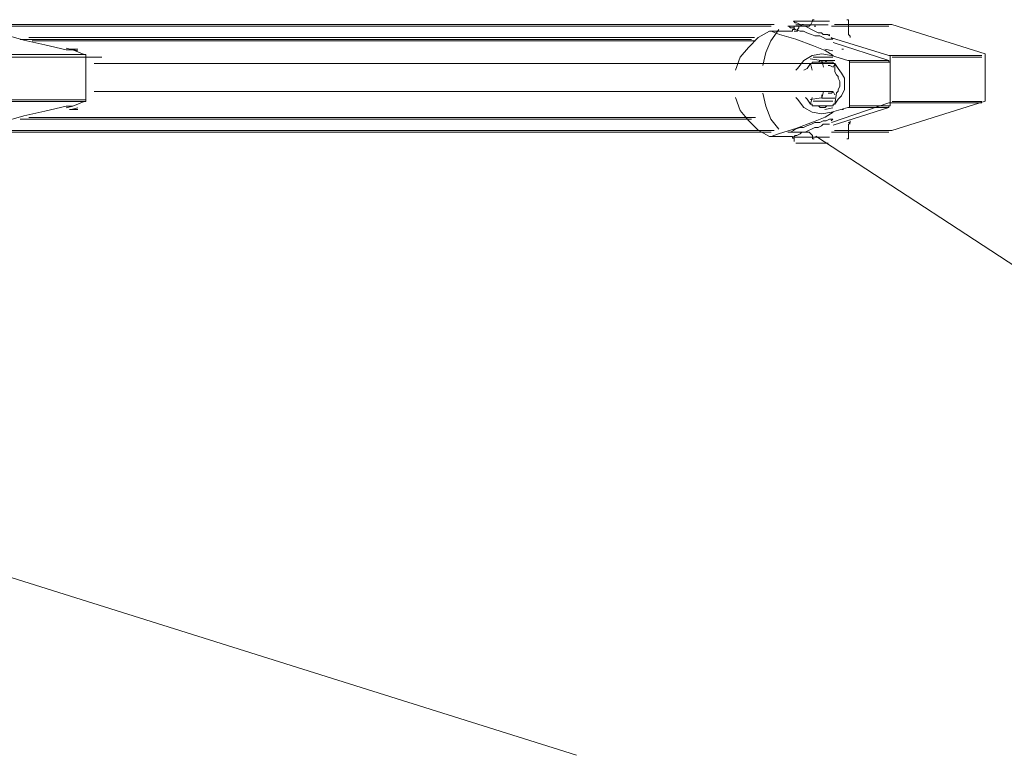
# Model space of a CAD drawing. Extents: x 44 to 177, y -263 to -14.
# Tile 51 of 256: x 143 to 154, y -224 to -216. Entities that reach past the tile are written whole.
import ezdxf

# ---------------------------------------------------------------- set-up
doc = ezdxf.new("R2010")
doc.units = 0
doc.header["$MEASUREMENT"] = 0
doc.layers.add('Livello 1', color=7, linetype='Continuous', lineweight=0)

# ---------------------------------------------------------------- blocks, each defined once
blk = doc.blocks.new('Block_0')
at = {"layer": 'Livello 1', "color": 250, "lineweight": 9, "true_color": 0x333333}
for points, knots in [([(151.517, -215.894), (151.517, -215.894), (151.346, -215.894), (151.346, -215.894), (151.346, -215.894), (150.986, -215.894), (150.986, -215.894), (150.986, -215.894), (150.607, -215.894), (150.607, -215.894), (150.607, -215.894), (150.171, -215.894), (150.171, -215.894), (150.171, -215.894), (149.716, -215.894), (149.716, -215.894), (149.716, -215.894), (149.223, -215.894), (149.223, -215.894), (149.223, -215.894), (148.692, -215.894), (148.692, -215.894), (148.692, -215.894), (148.124, -215.894), (148.124, -215.894), (148.124, -215.894), (147.536, -215.894), (147.536, -215.894), (147.536, -215.894), (146.892, -215.894), (146.892, -215.894), (146.892, -215.894), (146.247, -215.894), (146.247, -215.894), (146.247, -215.894), (145.546, -215.894), (145.546, -215.894), (145.546, -215.894), (144.826, -215.894), (144.826, -215.894), (144.826, -215.894), (144.068, -215.894), (144.068, -215.894), (144.068, -215.894), (143.291, -215.894), (143.291, -215.894), (143.291, -215.894), (142.495, -215.894), (142.495, -215.894), (142.495, -215.894), (142.4, -215.894), (142.4, -215.894)], [0, 0, 0, 0, 1, 1, 1, 2, 2, 2, 3, 3, 3, 4, 4, 4, 5, 5, 5, 6, 6, 6, 7, 7, 7, 8, 8, 8, 9, 9, 9, 10, 10, 10, 11, 11, 11, 12, 12, 12, 13, 13, 13, 14, 14, 14, 15, 15, 15, 16, 16, 16, 17, 17, 17, 17]), ([(152.159, -215.856), (152.159, -215.856), (152.159, -215.856), (152.159, -215.856), (152.159, -215.856), (152.122, -215.856), (152.122, -215.856), (152.122, -215.856), (152.065, -215.856), (152.065, -215.856), (152.065, -215.856), (151.989, -215.856), (151.989, -215.856), (151.989, -215.856), (151.895, -215.856), (151.895, -215.856), (151.895, -215.856), (151.819, -215.856), (151.819, -215.856), (151.819, -215.856), (151.762, -215.856), (151.762, -215.856), (151.762, -215.856), (151.743, -215.856), (151.743, -215.856)], [0, 0, 0, 0, 1, 1, 1, 2, 2, 2, 3, 3, 3, 4, 4, 4, 5, 5, 5, 6, 6, 6, 7, 7, 7, 8, 8, 8, 8]), ([(151.743, -215.856), (151.743, -215.856), (151.762, -215.875), (151.762, -215.875), (151.762, -215.875), (151.781, -215.875), (151.781, -215.875), (151.781, -215.875), (151.819, -215.894), (151.819, -215.894), (151.819, -215.894), (151.838, -215.913), (151.838, -215.913), (151.838, -215.913), (151.876, -215.913), (151.876, -215.913), (151.876, -215.913), (151.914, -215.932), (151.914, -215.932), (151.914, -215.932), (151.952, -215.951), (151.952, -215.951), (151.952, -215.951), (151.989, -215.97), (151.989, -215.97), (151.989, -215.97), (152.027, -215.988), (152.027, -215.988), (152.027, -215.988), (152.065, -215.988), (152.065, -215.988), (152.065, -215.988), (152.084, -216.007), (152.084, -216.007), (152.084, -216.007), (152.122, -216.007), (152.122, -216.007), (152.122, -216.007), (152.141, -216.007), (152.141, -216.007), (152.141, -216.007), (152.159, -216.026), (152.159, -216.026), (152.159, -216.026), (152.159, -216.007), (152.159, -216.007)], [0, 0, 0, 0, 1, 1, 1, 2, 2, 2, 3, 3, 3, 4, 4, 4, 5, 5, 5, 6, 6, 6, 7, 7, 7, 8, 8, 8, 9, 9, 9, 10, 10, 10, 11, 11, 11, 12, 12, 12, 13, 13, 13, 14, 14, 14, 15, 15, 15, 15]), ([(151.767, -215.895), (151.767, -215.895), (151.767, -215.895), (151.767, -215.895), (151.767, -215.895), (151.786, -215.895), (151.786, -215.895), (151.786, -215.895), (151.843, -215.895), (151.843, -215.895), (151.843, -215.895), (151.918, -215.895), (151.918, -215.895), (151.918, -215.895), (151.994, -215.895), (151.994, -215.895), (151.994, -215.895), (152.051, -215.895), (152.051, -215.895), (152.051, -215.895), (152.108, -215.895), (152.108, -215.895), (152.108, -215.895), (152.145, -215.895), (152.145, -215.895)], [0, 0, 0, 0, 1, 1, 1, 2, 2, 2, 3, 3, 3, 4, 4, 4, 5, 5, 5, 6, 6, 6, 7, 7, 7, 8, 8, 8, 8]), ([(151.961, -215.856), (151.961, -215.856), (151.961, -215.856), (151.961, -215.856), (151.961, -215.856), (151.942, -215.894), (151.942, -215.894), (151.942, -215.894), (151.923, -215.913), (151.923, -215.913), (151.923, -215.913), (151.904, -215.913), (151.904, -215.913)], [0, 0, 0, 0, 1, 1, 1, 2, 2, 2, 3, 3, 3, 4, 4, 4, 4]), ([(151.98, -215.837), (151.98, -215.837), (151.98, -215.837), (151.98, -215.837), (151.98, -215.837), (151.961, -215.837), (151.961, -215.837), (151.961, -215.837), (151.961, -215.856), (151.961, -215.856)], [0, 0, 0, 0, 1, 1, 1, 2, 2, 2, 3, 3, 3, 3]), ([(152.862, -215.894), (152.862, -215.894), (152.843, -215.894), (152.843, -215.894), (152.843, -215.894), (152.805, -215.894), (152.805, -215.894), (152.805, -215.894), (152.73, -215.894), (152.73, -215.894), (152.73, -215.894), (152.616, -215.894), (152.616, -215.894), (152.616, -215.894), (152.464, -215.894), (152.464, -215.894), (152.464, -215.894), (152.294, -215.894), (152.294, -215.894), (152.294, -215.894), (152.218, -215.894), (152.218, -215.894)], [0, 0, 0, 0, 1, 1, 1, 2, 2, 2, 3, 3, 3, 4, 4, 4, 5, 5, 5, 6, 6, 6, 7, 7, 7, 7]), ([(152.38, -215.856), (152.38, -215.856), (152.38, -215.856), (152.38, -215.856), (152.38, -215.856), (152.38, -215.837), (152.38, -215.837), (152.38, -215.837), (152.361, -215.837), (152.361, -215.837)], [0, 0, 0, 0, 1, 1, 1, 2, 2, 2, 3, 3, 3, 3]), ([(151.481, -215.913), (151.481, -215.913), (151.367, -215.913), (151.367, -215.913), (151.367, -215.913), (151.026, -215.913), (151.026, -215.913), (151.026, -215.913), (150.647, -215.913), (150.647, -215.913), (150.647, -215.913), (150.211, -215.913), (150.211, -215.913), (150.211, -215.913), (149.756, -215.913), (149.756, -215.913), (149.756, -215.913), (149.263, -215.913), (149.263, -215.913), (149.263, -215.913), (148.751, -215.913), (148.751, -215.913), (148.751, -215.913), (148.183, -215.913), (148.183, -215.913), (148.183, -215.913), (147.595, -215.913), (147.595, -215.913), (147.595, -215.913), (146.969, -215.913), (146.969, -215.913), (146.969, -215.913), (146.306, -215.913), (146.306, -215.913), (146.306, -215.913), (145.605, -215.913), (145.605, -215.913), (145.605, -215.913), (144.884, -215.913), (144.884, -215.913), (144.884, -215.913), (144.126, -215.913), (144.126, -215.913), (144.126, -215.913), (143.349, -215.913), (143.349, -215.913), (143.349, -215.913), (142.534, -215.913), (142.534, -215.913), (142.534, -215.913), (142.363, -215.913), (142.363, -215.913)], [0, 0, 0, 0, 1, 1, 1, 2, 2, 2, 3, 3, 3, 4, 4, 4, 5, 5, 5, 6, 6, 6, 7, 7, 7, 8, 8, 8, 9, 9, 9, 10, 10, 10, 11, 11, 11, 12, 12, 12, 13, 13, 13, 14, 14, 14, 15, 15, 15, 16, 16, 16, 17, 17, 17, 17]), ([(143.308, -216.185), (143.308, -216.185), (143.308, -216.185), (143.308, -216.185), (143.308, -216.185), (143.062, -216.129), (143.062, -216.129), (143.062, -216.129), (142.816, -216.073), (142.816, -216.073), (142.816, -216.073), (142.551, -215.998), (142.551, -215.998), (142.551, -215.998), (142.381, -215.941), (142.381, -215.941)], [0, 0, 0, 0, 1, 1, 1, 2, 2, 2, 3, 3, 3, 4, 4, 4, 5, 5, 5, 5]), ([(151.465, -215.97), (151.465, -215.97), (151.332, -216.045), (151.332, -216.045), (151.332, -216.045), (151.219, -216.158), (151.219, -216.158), (151.219, -216.158), (151.124, -216.271), (151.124, -216.271), (151.124, -216.271), (151.067, -216.422), (151.067, -216.422)], [0, 0, 0, 0, 1, 1, 1, 2, 2, 2, 3, 3, 3, 4, 4, 4, 4]), ([(151.384, -216.367), (151.384, -216.367), (151.422, -216.216), (151.422, -216.216), (151.422, -216.216), (151.479, -216.083), (151.479, -216.083), (151.479, -216.083), (151.573, -215.951), (151.573, -215.951)], [0, 0, 0, 0, 1, 1, 1, 2, 2, 2, 3, 3, 3, 3]), ([(151.484, -215.97), (151.484, -215.97), (151.484, -215.97), (151.484, -215.97), (151.484, -215.97), (151.465, -215.97), (151.465, -215.97)], [0, 0, 0, 0, 1, 1, 1, 2, 2, 2, 2]), ([(151.578, -216.008), (151.578, -216.008), (151.767, -216.064), (151.767, -216.064), (151.767, -216.064), (151.975, -216.139), (151.975, -216.139), (151.975, -216.139), (152.108, -216.196), (152.108, -216.196), (152.108, -216.196), (152.202, -216.252), (152.202, -216.252)], [0, 0, 0, 0, 1, 1, 1, 2, 2, 2, 3, 3, 3, 4, 4, 4, 4]), ([(152.178, -216.045), (152.178, -216.045), (152.178, -216.045), (152.178, -216.045), (152.178, -216.045), (152.197, -216.064), (152.197, -216.064), (152.197, -216.064), (152.178, -216.064), (152.178, -216.064), (152.178, -216.064), (152.159, -216.064), (152.159, -216.064), (152.159, -216.064), (152.122, -216.064), (152.122, -216.064), (152.122, -216.064), (152.084, -216.045), (152.084, -216.045), (152.084, -216.045), (152.046, -216.026), (152.046, -216.026), (152.046, -216.026), (151.989, -216.026), (151.989, -216.026), (151.989, -216.026), (151.952, -216.007), (151.952, -216.007), (151.952, -216.007), (151.895, -215.988), (151.895, -215.988), (151.895, -215.988), (151.857, -215.97), (151.857, -215.97), (151.857, -215.97), (151.819, -215.97), (151.819, -215.97), (151.819, -215.97), (151.762, -215.951), (151.762, -215.951), (151.762, -215.951), (151.743, -215.932), (151.743, -215.932), (151.743, -215.932), (151.706, -215.932), (151.706, -215.932), (151.706, -215.932), (151.687, -215.913), (151.687, -215.913)], [0, 0, 0, 0, 1, 1, 1, 2, 2, 2, 3, 3, 3, 4, 4, 4, 5, 5, 5, 6, 6, 6, 7, 7, 7, 8, 8, 8, 9, 9, 9, 10, 10, 10, 11, 11, 11, 12, 12, 12, 13, 13, 13, 14, 14, 14, 15, 15, 15, 16, 16, 16, 16]), ([(151.692, -215.97), (151.692, -215.97), (151.71, -215.97), (151.71, -215.97), (151.71, -215.97), (151.729, -215.97), (151.729, -215.97), (151.729, -215.97), (151.729, -215.951), (151.729, -215.951), (151.729, -215.951), (151.748, -215.951), (151.748, -215.951), (151.748, -215.951), (151.748, -215.933), (151.748, -215.933), (151.748, -215.933), (151.748, -215.914), (151.748, -215.914)], [0, 0, 0, 0, 1, 1, 1, 2, 2, 2, 3, 3, 3, 4, 4, 4, 5, 5, 5, 6, 6, 6, 6]), ([(151.692, -215.97), (151.692, -215.97), (151.692, -215.97), (151.692, -215.97), (151.692, -215.97), (151.71, -215.97), (151.71, -215.97)], [0, 0, 0, 0, 1, 1, 1, 2, 2, 2, 2]), ([(151.805, -215.914), (151.805, -215.914), (151.805, -215.933), (151.805, -215.933), (151.805, -215.933), (151.786, -215.951), (151.786, -215.951), (151.786, -215.951), (151.786, -215.97), (151.786, -215.97), (151.786, -215.97), (151.767, -215.97), (151.767, -215.97), (151.767, -215.97), (151.748, -215.97), (151.748, -215.97)], [0, 0, 0, 0, 1, 1, 1, 2, 2, 2, 3, 3, 3, 4, 4, 4, 5, 5, 5, 5]), ([(151.804, -215.913), (151.804, -215.913), (151.804, -215.913), (151.804, -215.913), (151.804, -215.913), (151.785, -215.913), (151.785, -215.913)], [0, 0, 0, 0, 1, 1, 1, 2, 2, 2, 2]), ([(152.846, -215.913), (152.846, -215.913), (152.827, -215.913), (152.827, -215.913), (152.827, -215.913), (152.808, -215.913), (152.808, -215.913), (152.808, -215.913), (152.732, -215.913), (152.732, -215.913), (152.732, -215.913), (152.637, -215.913), (152.637, -215.913), (152.637, -215.913), (152.486, -215.913), (152.486, -215.913), (152.486, -215.913), (152.296, -215.913), (152.296, -215.913), (152.296, -215.913), (152.182, -215.913), (152.182, -215.913)], [0, 0, 0, 0, 1, 1, 1, 2, 2, 2, 3, 3, 3, 4, 4, 4, 5, 5, 5, 6, 6, 6, 7, 7, 7, 7]), ([(152.399, -216.045), (152.399, -216.045), (152.399, -216.045), (152.399, -216.045), (152.399, -216.045), (152.399, -216.027), (152.399, -216.027), (152.399, -216.027), (152.38, -216.008), (152.38, -216.008)], [0, 0, 0, 0, 1, 1, 1, 2, 2, 2, 3, 3, 3, 3]), ([(142.776, -216.065), (142.776, -216.065), (143.174, -216.065), (143.174, -216.065), (143.174, -216.065), (143.968, -216.065), (143.968, -216.065), (143.968, -216.065), (144.707, -216.065), (144.707, -216.065), (144.707, -216.065), (145.426, -216.065), (145.426, -216.065), (145.426, -216.065), (146.107, -216.065), (146.107, -216.065), (146.107, -216.065), (146.77, -216.065), (146.77, -216.065), (146.77, -216.065), (147.394, -216.065), (147.394, -216.065), (147.394, -216.065), (147.981, -216.065), (147.981, -216.065), (147.981, -216.065), (148.53, -216.065), (148.53, -216.065), (148.53, -216.065), (149.06, -216.065), (149.06, -216.065), (149.06, -216.065), (149.552, -216.065), (149.552, -216.065), (149.552, -216.065), (150.006, -216.065), (150.006, -216.065), (150.006, -216.065), (150.422, -216.065), (150.422, -216.065), (150.422, -216.065), (150.801, -216.065), (150.801, -216.065), (150.801, -216.065), (151.142, -216.065), (151.142, -216.065), (151.142, -216.065), (151.255, -216.065), (151.255, -216.065)], [0, 0, 0, 0, 1, 1, 1, 2, 2, 2, 3, 3, 3, 4, 4, 4, 5, 5, 5, 6, 6, 6, 7, 7, 7, 8, 8, 8, 9, 9, 9, 10, 10, 10, 11, 11, 11, 12, 12, 12, 13, 13, 13, 14, 14, 14, 15, 15, 15, 16, 16, 16, 16]), ([(151.289, -216.045), (151.289, -216.045), (151.1, -216.045), (151.1, -216.045), (151.1, -216.045), (150.739, -216.045), (150.739, -216.045), (150.739, -216.045), (150.341, -216.045), (150.341, -216.045), (150.341, -216.045), (149.905, -216.045), (149.905, -216.045), (149.905, -216.045), (149.451, -216.045), (149.451, -216.045), (149.451, -216.045), (148.939, -216.045), (148.939, -216.045), (148.939, -216.045), (148.408, -216.045), (148.408, -216.045), (148.408, -216.045), (147.84, -216.045), (147.84, -216.045), (147.84, -216.045), (147.233, -216.045), (147.233, -216.045), (147.233, -216.045), (146.608, -216.045), (146.608, -216.045), (146.608, -216.045), (145.944, -216.045), (145.944, -216.045), (145.944, -216.045), (145.243, -216.045), (145.243, -216.045), (145.243, -216.045), (144.523, -216.045), (144.523, -216.045), (144.523, -216.045), (143.765, -216.045), (143.765, -216.045), (143.765, -216.045), (142.968, -216.045), (142.968, -216.045), (142.968, -216.045), (142.874, -216.045), (142.874, -216.045)], [0, 0, 0, 0, 1, 1, 1, 2, 2, 2, 3, 3, 3, 4, 4, 4, 5, 5, 5, 6, 6, 6, 7, 7, 7, 8, 8, 8, 9, 9, 9, 10, 10, 10, 11, 11, 11, 12, 12, 12, 13, 13, 13, 14, 14, 14, 15, 15, 15, 16, 16, 16, 16]), ([(151.299, -216.083), (151.299, -216.083), (151.242, -216.083), (151.242, -216.083), (151.242, -216.083), (150.901, -216.083), (150.901, -216.083), (150.901, -216.083), (150.502, -216.083), (150.502, -216.083), (150.502, -216.083), (150.085, -216.083), (150.085, -216.083), (150.085, -216.083), (149.63, -216.083), (149.63, -216.083), (149.63, -216.083), (149.136, -216.083), (149.136, -216.083), (149.136, -216.083), (148.605, -216.083), (148.605, -216.083), (148.605, -216.083), (148.036, -216.083), (148.036, -216.083), (148.036, -216.083), (147.429, -216.083), (147.429, -216.083), (147.429, -216.083), (146.803, -216.083), (146.803, -216.083), (146.803, -216.083), (146.139, -216.083), (146.139, -216.083), (146.139, -216.083), (145.437, -216.083), (145.437, -216.083), (145.437, -216.083), (144.697, -216.083), (144.697, -216.083), (144.697, -216.083), (143.939, -216.083), (143.939, -216.083), (143.939, -216.083), (143.142, -216.083), (143.142, -216.083), (143.142, -216.083), (142.914, -216.083), (142.914, -216.083)], [0, 0, 0, 0, 1, 1, 1, 2, 2, 2, 3, 3, 3, 4, 4, 4, 5, 5, 5, 6, 6, 6, 7, 7, 7, 8, 8, 8, 9, 9, 9, 10, 10, 10, 11, 11, 11, 12, 12, 12, 13, 13, 13, 14, 14, 14, 15, 15, 15, 16, 16, 16, 16]), ([(152.183, -216.252), (152.183, -216.252), (152.07, -216.233), (152.07, -216.233), (152.07, -216.233), (151.956, -216.252), (151.956, -216.252), (151.956, -216.252), (151.862, -216.309), (151.862, -216.309), (151.862, -216.309), (151.786, -216.403), (151.786, -216.403), (151.786, -216.403), (151.767, -216.422), (151.767, -216.422)], [0, 0, 0, 0, 1, 1, 1, 2, 2, 2, 3, 3, 3, 4, 4, 4, 5, 5, 5, 5]), ([(153.962, -216.253), (153.962, -216.253), (153.962, -216.253), (153.962, -216.253), (153.962, -216.253), (153.962, -216.234), (153.962, -216.234)], [0, 0, 0, 0, 1, 1, 1, 2, 2, 2, 2]), ([(143.516, -216.241), (143.516, -216.241), (143.535, -216.241), (143.535, -216.241), (143.535, -216.241), (143.535, -216.26), (143.535, -216.26)], [0, 0, 0, 0, 1, 1, 1, 2, 2, 2, 2]), ([(152.199, -216.347), (152.199, -216.347), (151.933, -216.347), (151.933, -216.347), (151.933, -216.347), (151.649, -216.347), (151.649, -216.347), (151.649, -216.347), (151.384, -216.347), (151.384, -216.347), (151.384, -216.347), (151.137, -216.347), (151.137, -216.347), (151.137, -216.347), (150.91, -216.347), (150.91, -216.347), (150.91, -216.347), (150.664, -216.347), (150.664, -216.347), (150.664, -216.347), (150.417, -216.347), (150.417, -216.347), (150.417, -216.347), (150.171, -216.347), (150.171, -216.347), (150.171, -216.347), (149.905, -216.347), (149.905, -216.347), (149.905, -216.347), (149.621, -216.347), (149.621, -216.347), (149.621, -216.347), (149.337, -216.347), (149.337, -216.347), (149.337, -216.347), (149.071, -216.347), (149.071, -216.347), (149.071, -216.347), (148.768, -216.347), (148.768, -216.347), (148.768, -216.347), (148.313, -216.347), (148.313, -216.347), (148.313, -216.347), (147.84, -216.347), (147.84, -216.347), (147.84, -216.347), (147.347, -216.347), (147.347, -216.347), (147.347, -216.347), (146.854, -216.347), (146.854, -216.347), (146.854, -216.347), (146.361, -216.347), (146.361, -216.347), (146.361, -216.347), (146.115, -216.347), (146.115, -216.347), (146.115, -216.347), (145.868, -216.347), (145.868, -216.347), (145.868, -216.347), (145.584, -216.347), (145.584, -216.347), (145.584, -216.347), (145.262, -216.347), (145.262, -216.347), (145.262, -216.347), (144.864, -216.347), (144.864, -216.347), (144.864, -216.347), (144.39, -216.347), (144.39, -216.347), (144.39, -216.347), (143.859, -216.347), (143.859, -216.347), (143.859, -216.347), (143.632, -216.347), (143.632, -216.347)], [0, 0, 0, 0, 1, 1, 1, 2, 2, 2, 3, 3, 3, 4, 4, 4, 5, 5, 5, 6, 6, 6, 7, 7, 7, 8, 8, 8, 9, 9, 9, 10, 10, 10, 11, 11, 11, 12, 12, 12, 13, 13, 13, 14, 14, 14, 15, 15, 15, 16, 16, 16, 17, 17, 17, 18, 18, 18, 19, 19, 19, 20, 20, 20, 21, 21, 21, 22, 22, 22, 23, 23, 23, 24, 24, 24, 25, 25, 25, 26, 26, 26, 26]), ([(151.937, -216.346), (151.937, -216.346), (151.9, -216.403), (151.9, -216.403), (151.9, -216.403), (151.862, -216.422), (151.862, -216.422)], [0, 0, 0, 0, 1, 1, 1, 2, 2, 2, 2]), ([(151.937, -216.346), (151.937, -216.346), (151.937, -216.346), (151.937, -216.346), (151.937, -216.346), (151.956, -216.346), (151.956, -216.346), (151.956, -216.346), (151.956, -216.328), (151.956, -216.328), (151.956, -216.328), (151.975, -216.328), (151.975, -216.328)], [0, 0, 0, 0, 1, 1, 1, 2, 2, 2, 3, 3, 3, 4, 4, 4, 4]), ([(152.145, -216.328), (152.145, -216.328), (152.126, -216.328), (152.126, -216.328), (152.126, -216.328), (152.108, -216.309), (152.108, -216.309), (152.108, -216.309), (152.089, -216.309), (152.089, -216.309), (152.089, -216.309), (152.07, -216.309), (152.07, -216.309), (152.07, -216.309), (152.051, -216.309), (152.051, -216.309), (152.051, -216.309), (152.032, -216.328), (152.032, -216.328), (152.032, -216.328), (152.013, -216.328), (152.013, -216.328)], [0, 0, 0, 0, 1, 1, 1, 2, 2, 2, 3, 3, 3, 4, 4, 4, 5, 5, 5, 6, 6, 6, 7, 7, 7, 7]), ([(152.013, -216.328), (152.013, -216.328), (152.089, -216.328), (152.089, -216.328), (152.089, -216.328), (152.145, -216.328), (152.145, -216.328)], [0, 0, 0, 0, 1, 1, 1, 2, 2, 2, 2]), ([(152.183, -216.328), (152.183, -216.328), (152.183, -216.328), (152.183, -216.328), (152.183, -216.328), (152.202, -216.328), (152.202, -216.328), (152.202, -216.328), (152.202, -216.346), (152.202, -216.346), (152.202, -216.346), (152.221, -216.346), (152.221, -216.346)], [0, 0, 0, 0, 1, 1, 1, 2, 2, 2, 3, 3, 3, 4, 4, 4, 4]), ([(152.221, -216.346), (152.221, -216.346), (152.221, -216.44), (152.221, -216.44), (152.221, -216.44), (152.24, -216.478), (152.24, -216.478)], [0, 0, 0, 0, 1, 1, 1, 2, 2, 2, 2]), ([(152.221, -216.816), (152.221, -216.816), (152.259, -216.76), (152.259, -216.76), (152.259, -216.76), (152.297, -216.722), (152.297, -216.722), (152.297, -216.722), (152.334, -216.647), (152.334, -216.647), (152.334, -216.647), (152.334, -216.591), (152.334, -216.591), (152.334, -216.591), (152.334, -216.516), (152.334, -216.516), (152.334, -216.516), (152.297, -216.459), (152.297, -216.459), (152.297, -216.459), (152.259, -216.403), (152.259, -216.403), (152.259, -216.403), (152.221, -216.346), (152.221, -216.346)], [0, 0, 0, 0, 1, 1, 1, 2, 2, 2, 3, 3, 3, 4, 4, 4, 5, 5, 5, 6, 6, 6, 7, 7, 7, 8, 8, 8, 8]), ([(152.391, -216.328), (152.391, -216.328), (152.391, -216.328), (152.391, -216.328), (152.391, -216.328), (152.391, -216.309), (152.391, -216.309), (152.391, -216.309), (152.372, -216.309), (152.372, -216.309)], [0, 0, 0, 0, 1, 1, 1, 2, 2, 2, 3, 3, 3, 3]), ([(152.864, -216.273), (152.864, -216.273), (152.864, -216.273), (152.864, -216.273), (152.864, -216.273), (152.864, -216.254), (152.864, -216.254), (152.864, -216.254), (152.845, -216.254), (152.845, -216.254)], [0, 0, 0, 0, 1, 1, 1, 2, 2, 2, 3, 3, 3, 3]), ([(152.845, -216.309), (152.845, -216.309), (152.845, -216.309), (152.845, -216.309), (152.845, -216.309), (152.845, -216.328), (152.845, -216.328), (152.845, -216.328), (152.864, -216.328), (152.864, -216.328)], [0, 0, 0, 0, 1, 1, 1, 2, 2, 2, 3, 3, 3, 3]), ([(152.865, -216.254), (152.865, -216.254), (153.13, -216.254), (153.13, -216.254), (153.13, -216.254), (153.357, -216.254), (153.357, -216.254), (153.357, -216.254), (153.547, -216.254), (153.547, -216.254), (153.547, -216.254), (153.699, -216.254), (153.699, -216.254), (153.699, -216.254), (153.812, -216.254), (153.812, -216.254), (153.812, -216.254), (153.888, -216.254), (153.888, -216.254), (153.888, -216.254), (153.907, -216.254), (153.907, -216.254), (153.907, -216.254), (153.926, -216.254), (153.926, -216.254)], [0, 0, 0, 0, 1, 1, 1, 2, 2, 2, 3, 3, 3, 4, 4, 4, 5, 5, 5, 6, 6, 6, 7, 7, 7, 8, 8, 8, 8]), ([(153.926, -216.273), (153.926, -216.273), (153.926, -216.273), (153.926, -216.273), (153.926, -216.273), (153.888, -216.273), (153.888, -216.273), (153.888, -216.273), (153.812, -216.273), (153.812, -216.273), (153.812, -216.273), (153.718, -216.273), (153.718, -216.273), (153.718, -216.273), (153.566, -216.273), (153.566, -216.273), (153.566, -216.273), (153.376, -216.273), (153.376, -216.273), (153.376, -216.273), (153.149, -216.273), (153.149, -216.273), (153.149, -216.273), (152.884, -216.273), (152.884, -216.273)], [0, 0, 0, 0, 1, 1, 1, 2, 2, 2, 3, 3, 3, 4, 4, 4, 5, 5, 5, 6, 6, 6, 7, 7, 7, 8, 8, 8, 8]), ([(152.201, -216.386), (152.201, -216.386), (152.164, -216.368), (152.164, -216.368), (152.164, -216.368), (152.145, -216.368), (152.145, -216.368)], [0, 0, 0, 0, 1, 1, 1, 2, 2, 2, 2]), ([(152.24, -216.685), (152.24, -216.685), (152.259, -216.666), (152.259, -216.666), (152.259, -216.666), (152.259, -216.647), (152.259, -216.647), (152.259, -216.647), (152.278, -216.61), (152.278, -216.61), (152.278, -216.61), (152.278, -216.591), (152.278, -216.591), (152.278, -216.591), (152.278, -216.553), (152.278, -216.553), (152.278, -216.553), (152.259, -216.516), (152.259, -216.516), (152.259, -216.516), (152.259, -216.497), (152.259, -216.497), (152.259, -216.497), (152.24, -216.478), (152.24, -216.478)], [0, 0, 0, 0, 1, 1, 1, 2, 2, 2, 3, 3, 3, 4, 4, 4, 5, 5, 5, 6, 6, 6, 7, 7, 7, 8, 8, 8, 8]), ([(143.632, -216.668), (143.632, -216.668), (143.727, -216.668), (143.727, -216.668), (143.727, -216.668), (144.125, -216.668), (144.125, -216.668), (144.125, -216.668), (144.447, -216.668), (144.447, -216.668), (144.447, -216.668), (144.674, -216.668), (144.674, -216.668), (144.674, -216.668), (144.883, -216.668), (144.883, -216.668), (144.883, -216.668), (145.11, -216.668), (145.11, -216.668), (145.11, -216.668), (145.319, -216.668), (145.319, -216.668), (145.319, -216.668), (146.475, -216.668), (146.475, -216.668), (146.475, -216.668), (147.138, -216.668), (147.138, -216.668), (147.138, -216.668), (147.745, -216.668), (147.745, -216.668), (147.745, -216.668), (148.313, -216.668), (148.313, -216.668), (148.313, -216.668), (148.825, -216.668), (148.825, -216.668), (148.825, -216.668), (149.356, -216.668), (149.356, -216.668), (149.356, -216.668), (149.868, -216.668), (149.868, -216.668), (149.868, -216.668), (150.303, -216.668), (150.303, -216.668), (150.303, -216.668), (150.455, -216.668), (150.455, -216.668), (150.455, -216.668), (150.626, -216.668), (150.626, -216.668), (150.626, -216.668), (150.853, -216.668), (150.853, -216.668), (150.853, -216.668), (151.081, -216.668), (151.081, -216.668), (151.081, -216.668), (151.346, -216.668), (151.346, -216.668), (151.346, -216.668), (151.63, -216.668), (151.63, -216.668), (151.63, -216.668), (151.933, -216.668), (151.933, -216.668), (151.933, -216.668), (152.199, -216.668), (152.199, -216.668)], [0, 0, 0, 0, 1, 1, 1, 2, 2, 2, 3, 3, 3, 4, 4, 4, 5, 5, 5, 6, 6, 6, 7, 7, 7, 8, 8, 8, 9, 9, 9, 10, 10, 10, 11, 11, 11, 12, 12, 12, 13, 13, 13, 14, 14, 14, 15, 15, 15, 16, 16, 16, 17, 17, 17, 18, 18, 18, 19, 19, 19, 20, 20, 20, 21, 21, 21, 22, 22, 22, 23, 23, 23, 23]), ([(151.573, -217.105), (151.573, -217.105), (151.479, -216.991), (151.479, -216.991), (151.479, -216.991), (151.422, -216.84), (151.422, -216.84), (151.422, -216.84), (151.384, -216.689), (151.384, -216.689)], [0, 0, 0, 0, 1, 1, 1, 2, 2, 2, 3, 3, 3, 3]), ([(152.145, -216.689), (152.145, -216.689), (152.182, -216.689), (152.182, -216.689), (152.182, -216.689), (152.201, -216.67), (152.201, -216.67)], [0, 0, 0, 0, 1, 1, 1, 2, 2, 2, 2]), ([(143.535, -216.766), (143.535, -216.766), (143.535, -216.766), (143.535, -216.766), (143.535, -216.766), (143.535, -216.784), (143.535, -216.784), (143.535, -216.784), (143.516, -216.784), (143.516, -216.784)], [0, 0, 0, 0, 1, 1, 1, 2, 2, 2, 3, 3, 3, 3]), ([(151.067, -216.741), (151.067, -216.741), (151.124, -216.892), (151.124, -216.892), (151.124, -216.892), (151.219, -217.005), (151.219, -217.005), (151.219, -217.005), (151.332, -217.117), (151.332, -217.117), (151.332, -217.117), (151.465, -217.193), (151.465, -217.193)], [0, 0, 0, 0, 1, 1, 1, 2, 2, 2, 3, 3, 3, 4, 4, 4, 4]), ([(151.767, -216.741), (151.767, -216.741), (151.786, -216.76), (151.786, -216.76), (151.786, -216.76), (151.862, -216.854), (151.862, -216.854), (151.862, -216.854), (151.956, -216.91), (151.956, -216.91), (151.956, -216.91), (152.07, -216.929), (152.07, -216.929), (152.07, -216.929), (152.183, -216.91), (152.183, -216.91)], [0, 0, 0, 0, 1, 1, 1, 2, 2, 2, 3, 3, 3, 4, 4, 4, 5, 5, 5, 5]), ([(151.881, -216.741), (151.881, -216.741), (151.9, -216.76), (151.9, -216.76), (151.9, -216.76), (151.937, -216.816), (151.937, -216.816)], [0, 0, 0, 0, 1, 1, 1, 2, 2, 2, 2]), ([(152.845, -216.803), (152.845, -216.803), (152.864, -216.803), (152.864, -216.803), (152.864, -216.803), (152.864, -216.784), (152.864, -216.784)], [0, 0, 0, 0, 1, 1, 1, 2, 2, 2, 2]), ([(153.926, -216.803), (153.926, -216.803), (153.907, -216.803), (153.907, -216.803), (153.907, -216.803), (153.888, -216.803), (153.888, -216.803), (153.888, -216.803), (153.812, -216.803), (153.812, -216.803), (153.812, -216.803), (153.699, -216.803), (153.699, -216.803), (153.699, -216.803), (153.547, -216.803), (153.547, -216.803), (153.547, -216.803), (153.357, -216.803), (153.357, -216.803), (153.357, -216.803), (153.13, -216.803), (153.13, -216.803), (153.13, -216.803), (152.865, -216.803), (152.865, -216.803)], [0, 0, 0, 0, 1, 1, 1, 2, 2, 2, 3, 3, 3, 4, 4, 4, 5, 5, 5, 6, 6, 6, 7, 7, 7, 8, 8, 8, 8]), ([(152.884, -216.784), (152.884, -216.784), (153.149, -216.784), (153.149, -216.784), (153.149, -216.784), (153.376, -216.784), (153.376, -216.784), (153.376, -216.784), (153.566, -216.784), (153.566, -216.784), (153.566, -216.784), (153.718, -216.784), (153.718, -216.784), (153.718, -216.784), (153.812, -216.784), (153.812, -216.784), (153.812, -216.784), (153.888, -216.784), (153.888, -216.784), (153.888, -216.784), (153.926, -216.784), (153.926, -216.784)], [0, 0, 0, 0, 1, 1, 1, 2, 2, 2, 3, 3, 3, 4, 4, 4, 5, 5, 5, 6, 6, 6, 7, 7, 7, 7]), ([(153.962, -216.781), (153.962, -216.781), (153.962, -216.781), (153.962, -216.781), (153.962, -216.781), (153.962, -216.763), (153.962, -216.763)], [0, 0, 0, 0, 1, 1, 1, 2, 2, 2, 2]), ([(142.381, -217.084), (142.381, -217.084), (142.551, -217.028), (142.551, -217.028), (142.551, -217.028), (142.816, -216.953), (142.816, -216.953), (142.816, -216.953), (143.062, -216.897), (143.062, -216.897), (143.062, -216.897), (143.308, -216.841), (143.308, -216.841)], [0, 0, 0, 0, 1, 1, 1, 2, 2, 2, 3, 3, 3, 4, 4, 4, 4]), ([(152.202, -216.91), (152.202, -216.91), (152.202, -216.91), (152.202, -216.91), (152.202, -216.91), (152.108, -216.967), (152.108, -216.967), (152.108, -216.967), (151.975, -217.023), (151.975, -217.023), (151.975, -217.023), (151.767, -217.099), (151.767, -217.099), (151.767, -217.099), (151.578, -217.155), (151.578, -217.155)], [0, 0, 0, 0, 1, 1, 1, 2, 2, 2, 3, 3, 3, 4, 4, 4, 5, 5, 5, 5]), ([(151.975, -216.835), (151.975, -216.835), (151.975, -216.835), (151.975, -216.835), (151.975, -216.835), (151.956, -216.835), (151.956, -216.835), (151.956, -216.835), (151.956, -216.816), (151.956, -216.816), (151.956, -216.816), (151.937, -216.816), (151.937, -216.816)], [0, 0, 0, 0, 1, 1, 1, 2, 2, 2, 3, 3, 3, 4, 4, 4, 4]), ([(152.145, -216.835), (152.145, -216.835), (152.07, -216.835), (152.07, -216.835), (152.07, -216.835), (152.013, -216.835), (152.013, -216.835)], [0, 0, 0, 0, 1, 1, 1, 2, 2, 2, 2]), ([(152.013, -216.835), (152.013, -216.835), (152.032, -216.835), (152.032, -216.835), (152.032, -216.835), (152.051, -216.854), (152.051, -216.854), (152.051, -216.854), (152.07, -216.854), (152.07, -216.854), (152.07, -216.854), (152.089, -216.854), (152.089, -216.854), (152.089, -216.854), (152.108, -216.854), (152.108, -216.854), (152.108, -216.854), (152.126, -216.835), (152.126, -216.835), (152.126, -216.835), (152.145, -216.835), (152.145, -216.835)], [0, 0, 0, 0, 1, 1, 1, 2, 2, 2, 3, 3, 3, 4, 4, 4, 5, 5, 5, 6, 6, 6, 7, 7, 7, 7]), ([(152.221, -216.816), (152.221, -216.816), (152.221, -216.816), (152.221, -216.816), (152.221, -216.816), (152.202, -216.816), (152.202, -216.816), (152.202, -216.816), (152.202, -216.835), (152.202, -216.835), (152.202, -216.835), (152.183, -216.835), (152.183, -216.835)], [0, 0, 0, 0, 1, 1, 1, 2, 2, 2, 3, 3, 3, 4, 4, 4, 4]), ([(152.372, -216.854), (152.372, -216.854), (152.372, -216.854), (152.372, -216.854), (152.372, -216.854), (152.391, -216.854), (152.391, -216.854), (152.391, -216.854), (152.391, -216.835), (152.391, -216.835)], [0, 0, 0, 0, 1, 1, 1, 2, 2, 2, 3, 3, 3, 3]), ([(152.864, -216.835), (152.864, -216.835), (152.864, -216.835), (152.864, -216.835), (152.864, -216.835), (152.845, -216.835), (152.845, -216.835), (152.845, -216.835), (152.845, -216.854), (152.845, -216.854)], [0, 0, 0, 0, 1, 1, 1, 2, 2, 2, 3, 3, 3, 3]), ([(142.776, -216.992), (142.776, -216.992), (143.174, -216.992), (143.174, -216.992), (143.174, -216.992), (143.968, -216.992), (143.968, -216.992), (143.968, -216.992), (144.707, -216.992), (144.707, -216.992), (144.707, -216.992), (145.426, -216.992), (145.426, -216.992), (145.426, -216.992), (146.107, -216.992), (146.107, -216.992), (146.107, -216.992), (146.77, -216.992), (146.77, -216.992), (146.77, -216.992), (147.394, -216.992), (147.394, -216.992), (147.394, -216.992), (147.981, -216.992), (147.981, -216.992), (147.981, -216.992), (148.53, -216.992), (148.53, -216.992), (148.53, -216.992), (149.06, -216.992), (149.06, -216.992), (149.06, -216.992), (149.552, -216.992), (149.552, -216.992), (149.552, -216.992), (150.006, -216.992), (150.006, -216.992), (150.006, -216.992), (150.422, -216.992), (150.422, -216.992), (150.422, -216.992), (150.801, -216.992), (150.801, -216.992), (150.801, -216.992), (151.142, -216.992), (151.142, -216.992), (151.142, -216.992), (151.255, -216.992), (151.255, -216.992)], [0, 0, 0, 0, 1, 1, 1, 2, 2, 2, 3, 3, 3, 4, 4, 4, 5, 5, 5, 6, 6, 6, 7, 7, 7, 8, 8, 8, 9, 9, 9, 10, 10, 10, 11, 11, 11, 12, 12, 12, 13, 13, 13, 14, 14, 14, 15, 15, 15, 16, 16, 16, 16]), ([(142.874, -216.97), (142.874, -216.97), (142.968, -216.97), (142.968, -216.97), (142.968, -216.97), (143.765, -216.97), (143.765, -216.97), (143.765, -216.97), (144.523, -216.97), (144.523, -216.97), (144.523, -216.97), (145.243, -216.97), (145.243, -216.97), (145.243, -216.97), (145.944, -216.97), (145.944, -216.97), (145.944, -216.97), (146.608, -216.97), (146.608, -216.97), (146.608, -216.97), (147.233, -216.97), (147.233, -216.97), (147.233, -216.97), (147.84, -216.97), (147.84, -216.97), (147.84, -216.97), (148.408, -216.97), (148.408, -216.97), (148.408, -216.97), (148.939, -216.97), (148.939, -216.97), (148.939, -216.97), (149.451, -216.97), (149.451, -216.97), (149.451, -216.97), (149.905, -216.97), (149.905, -216.97), (149.905, -216.97), (150.341, -216.97), (150.341, -216.97), (150.341, -216.97), (150.739, -216.97), (150.739, -216.97), (150.739, -216.97), (151.1, -216.97), (151.1, -216.97), (151.1, -216.97), (151.289, -216.97), (151.289, -216.97)], [0, 0, 0, 0, 1, 1, 1, 2, 2, 2, 3, 3, 3, 4, 4, 4, 5, 5, 5, 6, 6, 6, 7, 7, 7, 8, 8, 8, 9, 9, 9, 10, 10, 10, 11, 11, 11, 12, 12, 12, 13, 13, 13, 14, 14, 14, 15, 15, 15, 16, 16, 16, 16]), ([(151.299, -216.972), (151.299, -216.972), (151.242, -216.972), (151.242, -216.972), (151.242, -216.972), (150.901, -216.972), (150.901, -216.972), (150.901, -216.972), (150.502, -216.972), (150.502, -216.972), (150.502, -216.972), (150.085, -216.972), (150.085, -216.972), (150.085, -216.972), (149.63, -216.972), (149.63, -216.972), (149.63, -216.972), (149.136, -216.972), (149.136, -216.972), (149.136, -216.972), (148.605, -216.972), (148.605, -216.972), (148.605, -216.972), (148.036, -216.972), (148.036, -216.972), (148.036, -216.972), (147.429, -216.972), (147.429, -216.972), (147.429, -216.972), (146.803, -216.972), (146.803, -216.972), (146.803, -216.972), (146.139, -216.972), (146.139, -216.972), (146.139, -216.972), (145.437, -216.972), (145.437, -216.972), (145.437, -216.972), (144.697, -216.972), (144.697, -216.972), (144.697, -216.972), (143.939, -216.972), (143.939, -216.972), (143.939, -216.972), (143.142, -216.972), (143.142, -216.972), (143.142, -216.972), (142.914, -216.972), (142.914, -216.972)], [0, 0, 0, 0, 1, 1, 1, 2, 2, 2, 3, 3, 3, 4, 4, 4, 5, 5, 5, 6, 6, 6, 7, 7, 7, 8, 8, 8, 9, 9, 9, 10, 10, 10, 11, 11, 11, 12, 12, 12, 13, 13, 13, 14, 14, 14, 15, 15, 15, 16, 16, 16, 16]), ([(151.687, -217.143), (151.687, -217.143), (151.706, -217.143), (151.706, -217.143), (151.706, -217.143), (151.743, -217.124), (151.743, -217.124), (151.743, -217.124), (151.762, -217.105), (151.762, -217.105), (151.762, -217.105), (151.819, -217.086), (151.819, -217.086), (151.819, -217.086), (151.857, -217.086), (151.857, -217.086), (151.857, -217.086), (151.895, -217.067), (151.895, -217.067), (151.895, -217.067), (151.952, -217.048), (151.952, -217.048), (151.952, -217.048), (151.989, -217.029), (151.989, -217.029), (151.989, -217.029), (152.046, -217.029), (152.046, -217.029), (152.046, -217.029), (152.084, -217.01), (152.084, -217.01), (152.084, -217.01), (152.122, -217.01), (152.122, -217.01), (152.122, -217.01), (152.159, -216.991), (152.159, -216.991), (152.159, -216.991), (152.178, -216.991), (152.178, -216.991), (152.178, -216.991), (152.197, -216.991), (152.197, -216.991), (152.197, -216.991), (152.178, -217.01), (152.178, -217.01)], [0, 0, 0, 0, 1, 1, 1, 2, 2, 2, 3, 3, 3, 4, 4, 4, 5, 5, 5, 6, 6, 6, 7, 7, 7, 8, 8, 8, 9, 9, 9, 10, 10, 10, 11, 11, 11, 12, 12, 12, 13, 13, 13, 14, 14, 14, 15, 15, 15, 15]), ([(152.399, -217.048), (152.399, -217.048), (152.38, -217.029), (152.38, -217.029), (152.38, -217.029), (152.399, -217.029), (152.399, -217.029), (152.399, -217.029), (152.399, -217.01), (152.399, -217.01)], [0, 0, 0, 0, 1, 1, 1, 2, 2, 2, 3, 3, 3, 3]), ([(142.363, -217.143), (142.363, -217.143), (142.534, -217.143), (142.534, -217.143), (142.534, -217.143), (143.349, -217.143), (143.349, -217.143), (143.349, -217.143), (144.126, -217.143), (144.126, -217.143), (144.126, -217.143), (144.884, -217.143), (144.884, -217.143), (144.884, -217.143), (145.605, -217.143), (145.605, -217.143), (145.605, -217.143), (146.306, -217.143), (146.306, -217.143), (146.306, -217.143), (146.969, -217.143), (146.969, -217.143), (146.969, -217.143), (147.595, -217.143), (147.595, -217.143), (147.595, -217.143), (148.183, -217.143), (148.183, -217.143), (148.183, -217.143), (148.751, -217.143), (148.751, -217.143), (148.751, -217.143), (149.263, -217.143), (149.263, -217.143), (149.263, -217.143), (149.756, -217.143), (149.756, -217.143), (149.756, -217.143), (150.211, -217.143), (150.211, -217.143), (150.211, -217.143), (150.647, -217.143), (150.647, -217.143), (150.647, -217.143), (151.026, -217.143), (151.026, -217.143), (151.026, -217.143), (151.367, -217.143), (151.367, -217.143), (151.367, -217.143), (151.481, -217.143), (151.481, -217.143)], [0, 0, 0, 0, 1, 1, 1, 2, 2, 2, 3, 3, 3, 4, 4, 4, 5, 5, 5, 6, 6, 6, 7, 7, 7, 8, 8, 8, 9, 9, 9, 10, 10, 10, 11, 11, 11, 12, 12, 12, 13, 13, 13, 14, 14, 14, 15, 15, 15, 16, 16, 16, 17, 17, 17, 17]), ([(142.4, -217.121), (142.4, -217.121), (142.495, -217.121), (142.495, -217.121), (142.495, -217.121), (143.291, -217.121), (143.291, -217.121), (143.291, -217.121), (144.068, -217.121), (144.068, -217.121), (144.068, -217.121), (144.826, -217.121), (144.826, -217.121), (144.826, -217.121), (145.546, -217.121), (145.546, -217.121), (145.546, -217.121), (146.247, -217.121), (146.247, -217.121), (146.247, -217.121), (146.892, -217.121), (146.892, -217.121), (146.892, -217.121), (147.536, -217.121), (147.536, -217.121), (147.536, -217.121), (148.124, -217.121), (148.124, -217.121), (148.124, -217.121), (148.692, -217.121), (148.692, -217.121), (148.692, -217.121), (149.223, -217.121), (149.223, -217.121), (149.223, -217.121), (149.716, -217.121), (149.716, -217.121), (149.716, -217.121), (150.171, -217.121), (150.171, -217.121), (150.171, -217.121), (150.607, -217.121), (150.607, -217.121), (150.607, -217.121), (150.986, -217.121), (150.986, -217.121), (150.986, -217.121), (151.346, -217.121), (151.346, -217.121), (151.346, -217.121), (151.517, -217.121), (151.517, -217.121)], [0, 0, 0, 0, 1, 1, 1, 2, 2, 2, 3, 3, 3, 4, 4, 4, 5, 5, 5, 6, 6, 6, 7, 7, 7, 8, 8, 8, 9, 9, 9, 10, 10, 10, 11, 11, 11, 12, 12, 12, 13, 13, 13, 14, 14, 14, 15, 15, 15, 16, 16, 16, 17, 17, 17, 17]), ([(152.159, -217.048), (152.159, -217.048), (152.159, -217.048), (152.159, -217.048), (152.159, -217.048), (152.141, -217.048), (152.141, -217.048), (152.141, -217.048), (152.122, -217.048), (152.122, -217.048), (152.122, -217.048), (152.084, -217.048), (152.084, -217.048), (152.084, -217.048), (152.065, -217.067), (152.065, -217.067), (152.065, -217.067), (152.027, -217.086), (152.027, -217.086), (152.027, -217.086), (151.989, -217.086), (151.989, -217.086), (151.989, -217.086), (151.952, -217.105), (151.952, -217.105), (151.952, -217.105), (151.914, -217.124), (151.914, -217.124), (151.914, -217.124), (151.876, -217.143), (151.876, -217.143), (151.876, -217.143), (151.838, -217.143), (151.838, -217.143), (151.838, -217.143), (151.819, -217.162), (151.819, -217.162), (151.819, -217.162), (151.781, -217.18), (151.781, -217.18), (151.781, -217.18), (151.762, -217.18), (151.762, -217.18), (151.762, -217.18), (151.743, -217.199), (151.743, -217.199)], [0, 0, 0, 0, 1, 1, 1, 2, 2, 2, 3, 3, 3, 4, 4, 4, 5, 5, 5, 6, 6, 6, 7, 7, 7, 8, 8, 8, 9, 9, 9, 10, 10, 10, 11, 11, 11, 12, 12, 12, 13, 13, 13, 14, 14, 14, 15, 15, 15, 15]), ([(151.904, -217.143), (151.904, -217.143), (151.904, -217.143), (151.904, -217.143), (151.904, -217.143), (151.923, -217.143), (151.923, -217.143), (151.923, -217.143), (151.942, -217.162), (151.942, -217.162), (151.942, -217.162), (151.961, -217.181), (151.961, -217.181), (151.961, -217.181), (151.961, -217.2), (151.961, -217.2)], [0, 0, 0, 0, 1, 1, 1, 2, 2, 2, 3, 3, 3, 4, 4, 4, 5, 5, 5, 5]), ([(152.182, -217.143), (152.182, -217.143), (152.296, -217.143), (152.296, -217.143), (152.296, -217.143), (152.486, -217.143), (152.486, -217.143), (152.486, -217.143), (152.637, -217.143), (152.637, -217.143), (152.637, -217.143), (152.732, -217.143), (152.732, -217.143), (152.732, -217.143), (152.808, -217.143), (152.808, -217.143), (152.808, -217.143), (152.827, -217.143), (152.827, -217.143), (152.827, -217.143), (152.846, -217.143), (152.846, -217.143)], [0, 0, 0, 0, 1, 1, 1, 2, 2, 2, 3, 3, 3, 4, 4, 4, 5, 5, 5, 6, 6, 6, 7, 7, 7, 7]), ([(152.218, -217.121), (152.218, -217.121), (152.294, -217.121), (152.294, -217.121), (152.294, -217.121), (152.464, -217.121), (152.464, -217.121), (152.464, -217.121), (152.616, -217.121), (152.616, -217.121), (152.616, -217.121), (152.73, -217.121), (152.73, -217.121), (152.73, -217.121), (152.805, -217.121), (152.805, -217.121), (152.805, -217.121), (152.843, -217.121), (152.843, -217.121), (152.843, -217.121), (152.862, -217.121), (152.862, -217.121)], [0, 0, 0, 0, 1, 1, 1, 2, 2, 2, 3, 3, 3, 4, 4, 4, 5, 5, 5, 6, 6, 6, 7, 7, 7, 7]), ([(152.862, -217.121), (152.862, -217.121), (152.862, -217.121), (152.862, -217.121), (152.862, -217.121), (152.881, -217.121), (152.881, -217.121)], [0, 0, 0, 0, 1, 1, 1, 2, 2, 2, 2]), ([(151.465, -217.193), (151.465, -217.193), (151.465, -217.193), (151.465, -217.193), (151.465, -217.193), (151.484, -217.193), (151.484, -217.193)], [0, 0, 0, 0, 1, 1, 1, 2, 2, 2, 2]), ([(151.748, -217.249), (151.748, -217.249), (151.748, -217.23), (151.748, -217.23), (151.748, -217.23), (151.748, -217.211), (151.748, -217.211), (151.748, -217.211), (151.729, -217.211), (151.729, -217.211), (151.729, -217.211), (151.729, -217.193), (151.729, -217.193), (151.729, -217.193), (151.71, -217.193), (151.71, -217.193), (151.71, -217.193), (151.692, -217.193), (151.692, -217.193)], [0, 0, 0, 0, 1, 1, 1, 2, 2, 2, 3, 3, 3, 4, 4, 4, 5, 5, 5, 6, 6, 6, 6]), ([(151.743, -217.199), (151.743, -217.199), (151.743, -217.199), (151.743, -217.199), (151.743, -217.199), (151.762, -217.199), (151.762, -217.199), (151.762, -217.199), (151.819, -217.199), (151.819, -217.199), (151.819, -217.199), (151.895, -217.199), (151.895, -217.199), (151.895, -217.199), (151.989, -217.199), (151.989, -217.199), (151.989, -217.199), (152.065, -217.199), (152.065, -217.199), (152.065, -217.199), (152.122, -217.199), (152.122, -217.199), (152.122, -217.199), (152.159, -217.199), (152.159, -217.199)], [0, 0, 0, 0, 1, 1, 1, 2, 2, 2, 3, 3, 3, 4, 4, 4, 5, 5, 5, 6, 6, 6, 7, 7, 7, 8, 8, 8, 8]), ([(151.961, -217.2), (151.961, -217.2), (151.961, -217.2), (151.961, -217.2), (151.961, -217.2), (151.961, -217.219), (151.961, -217.219), (151.961, -217.219), (151.98, -217.219), (151.98, -217.219)], [0, 0, 0, 0, 1, 1, 1, 2, 2, 2, 3, 3, 3, 3]), ([(152.361, -217.219), (152.361, -217.219), (152.38, -217.219), (152.38, -217.219), (152.38, -217.219), (152.38, -217.2), (152.38, -217.2)], [0, 0, 0, 0, 1, 1, 1, 2, 2, 2, 2]), ([(152.145, -217.268), (152.145, -217.268), (152.145, -217.268), (152.145, -217.268), (152.145, -217.268), (152.108, -217.268), (152.108, -217.268), (152.108, -217.268), (152.051, -217.268), (152.051, -217.268), (152.051, -217.268), (151.994, -217.268), (151.994, -217.268), (151.994, -217.268), (151.918, -217.268), (151.918, -217.268), (151.918, -217.268), (151.843, -217.268), (151.843, -217.268), (151.843, -217.268), (151.786, -217.268), (151.786, -217.268), (151.786, -217.268), (151.767, -217.268), (151.767, -217.268)], [0, 0, 0, 0, 1, 1, 1, 2, 2, 2, 3, 3, 3, 4, 4, 4, 5, 5, 5, 6, 6, 6, 7, 7, 7, 8, 8, 8, 8])]:
    blk.add_open_spline(points, degree=3, knots=knots, dxfattribs=at)
for points in [[(151.858, -215.894), (151.858, -215.894), (151.839, -215.894), (151.839, -215.894)], [(152.38, -216.008), (152.38, -216.008), (152.38, -215.856), (152.38, -215.856)], [(152.881, -215.894), (152.881, -215.894), (152.862, -215.894), (152.862, -215.894)], [(153.962, -216.234), (153.962, -216.234), (152.881, -215.894), (152.881, -215.894)], [(151.692, -215.97), (151.692, -215.97), (151.484, -215.97), (151.484, -215.97)], [(151.578, -216.008), (151.578, -216.008), (151.484, -215.97), (151.484, -215.97)], [(151.904, -215.913), (151.904, -215.913), (151.675, -215.913), (151.675, -215.913)], [(151.767, -215.97), (151.767, -215.97), (151.748, -215.97), (151.748, -215.97)], [(151.999, -215.913), (151.999, -215.913), (151.98, -215.913), (151.98, -215.913)], [(152.845, -216.254), (152.845, -216.254), (152.182, -216.046), (152.182, -216.046)], [(152.202, -216.102), (152.202, -216.102), (152.845, -216.309), (152.845, -216.309)], [(143.308, -216.166), (143.308, -216.166), (143.384, -216.185), (143.384, -216.185)], [(143.384, -216.185), (143.384, -216.185), (143.308, -216.185), (143.308, -216.185)], [(143.365, -216.178), (143.365, -216.178), (143.346, -216.178), (143.346, -216.178)], [(143.441, -216.178), (143.441, -216.178), (143.365, -216.178), (143.365, -216.178)], [(143.366, -216.178), (143.366, -216.178), (143.441, -216.197), (143.441, -216.197)], [(143.384, -216.185), (143.384, -216.185), (143.516, -216.241), (143.516, -216.241)], [(152.197, -216.197), (152.197, -216.197), (152.103, -216.178), (152.103, -216.178)], [(152.322, -216.178), (152.322, -216.178), (152.303, -216.178), (152.303, -216.178)], [(142.079, -216.241), (142.079, -216.241), (143.516, -216.241), (143.516, -216.241)], [(143.72, -216.273), (143.72, -216.273), (142.282, -216.273), (142.282, -216.273)], [(143.535, -216.26), (143.535, -216.26), (143.535, -216.766), (143.535, -216.766)], [(152.065, -216.31), (152.065, -216.31), (151.933, -216.291), (151.933, -216.291)], [(151.956, -216.422), (151.956, -216.422), (151.937, -216.346), (151.937, -216.346)], [(151.97, -216.272), (151.97, -216.272), (152.197, -216.272), (152.197, -216.272)], [(152.013, -216.328), (152.013, -216.328), (151.975, -216.328), (151.975, -216.328)], [(152.069, -216.311), (152.069, -216.311), (152.069, -216.349), (152.069, -216.349)], [(152.069, -216.311), (152.069, -216.311), (152.22, -216.311), (152.22, -216.311)], [(152.069, -216.311), (152.069, -216.311), (152.088, -216.386), (152.088, -216.386)], [(152.183, -216.328), (152.183, -216.328), (152.145, -216.328), (152.145, -216.328)], [(152.183, -216.252), (152.183, -216.252), (152.202, -216.252), (152.202, -216.252)], [(152.372, -216.309), (152.372, -216.309), (152.183, -216.252), (152.183, -216.252)], [(152.201, -216.386), (152.201, -216.386), (152.22, -216.349), (152.22, -216.349)], [(152.372, -216.309), (152.372, -216.309), (152.845, -216.309), (152.845, -216.309)], [(152.864, -216.328), (152.864, -216.328), (152.391, -216.328), (152.391, -216.328)], [(152.391, -216.835), (152.391, -216.835), (152.391, -216.328), (152.391, -216.328)], [(152.864, -216.784), (152.864, -216.784), (152.864, -216.273), (152.864, -216.273)], [(152.864, -216.328), (152.864, -216.328), (152.864, -216.835), (152.864, -216.835)], [(153.962, -216.763), (153.962, -216.763), (153.962, -216.253), (153.962, -216.253)], [(152.069, -216.746), (152.069, -216.746), (152.088, -216.67), (152.088, -216.67)], [(152.22, -216.708), (152.22, -216.708), (152.201, -216.67), (152.201, -216.67)], [(152.24, -216.685), (152.24, -216.685), (152.221, -216.816), (152.221, -216.816)], [(143.516, -216.784), (143.516, -216.784), (142.079, -216.784), (142.079, -216.784)], [(142.097, -216.766), (142.097, -216.766), (143.535, -216.766), (143.535, -216.766)], [(143.516, -216.784), (143.516, -216.784), (143.384, -216.841), (143.384, -216.841)], [(151.933, -216.764), (151.933, -216.764), (152.065, -216.745), (152.065, -216.745)], [(151.937, -216.816), (151.937, -216.816), (151.956, -216.741), (151.956, -216.741)], [(152.197, -216.783), (152.197, -216.783), (151.97, -216.783), (151.97, -216.783)], [(152.069, -216.708), (152.069, -216.708), (152.069, -216.746), (152.069, -216.746)], [(152.069, -216.746), (152.069, -216.746), (152.22, -216.746), (152.22, -216.746)], [(152.182, -217.03), (152.182, -217.03), (152.845, -216.803), (152.845, -216.803)], [(152.881, -217.121), (152.881, -217.121), (153.962, -216.781), (153.962, -216.781)], [(143.384, -216.841), (143.384, -216.841), (143.308, -216.859), (143.308, -216.859)], [(143.384, -216.841), (143.384, -216.841), (143.308, -216.841), (143.308, -216.841)], [(143.346, -216.878), (143.346, -216.878), (143.365, -216.878), (143.365, -216.878)], [(143.365, -216.878), (143.365, -216.878), (143.441, -216.878), (143.441, -216.878)], [(143.441, -216.859), (143.441, -216.859), (143.366, -216.878), (143.366, -216.878)], [(151.975, -216.835), (151.975, -216.835), (152.013, -216.835), (152.013, -216.835)], [(152.103, -216.878), (152.103, -216.878), (152.197, -216.859), (152.197, -216.859)], [(152.145, -216.835), (152.145, -216.835), (152.183, -216.835), (152.183, -216.835)], [(152.183, -216.91), (152.183, -216.91), (152.372, -216.854), (152.372, -216.854)], [(152.183, -216.91), (152.183, -216.91), (152.202, -216.91), (152.202, -216.91)], [(152.845, -216.854), (152.845, -216.854), (152.202, -217.061), (152.202, -217.061)], [(152.303, -216.878), (152.303, -216.878), (152.322, -216.878), (152.322, -216.878)], [(152.845, -216.854), (152.845, -216.854), (152.372, -216.854), (152.372, -216.854)], [(152.391, -216.835), (152.391, -216.835), (152.864, -216.835), (152.864, -216.835)], [(126.257, -217.149), (126.257, -217.149), (149.224, -224.368), (149.224, -224.368)], [(151.675, -217.143), (151.675, -217.143), (151.904, -217.143), (151.904, -217.143)], [(152.38, -217.2), (152.38, -217.2), (152.38, -217.048), (152.38, -217.048)], [(151.484, -217.193), (151.484, -217.193), (151.578, -217.155), (151.578, -217.155)], [(151.484, -217.193), (151.484, -217.193), (151.692, -217.193), (151.692, -217.193)], [(162.837, -224.27), (162.837, -224.27), (152, -217.188), (152, -217.188)]]:
    blk.add_open_spline(points, degree=3, dxfattribs=at)

msp = doc.modelspace()

# ---------------------------------------------------------------- block references
at = {"layer": 'Livello 1'}
msp.add_blockref('Block_0', (0, 0), dxfattribs=at)

doc.saveas('drawing.dxf')
